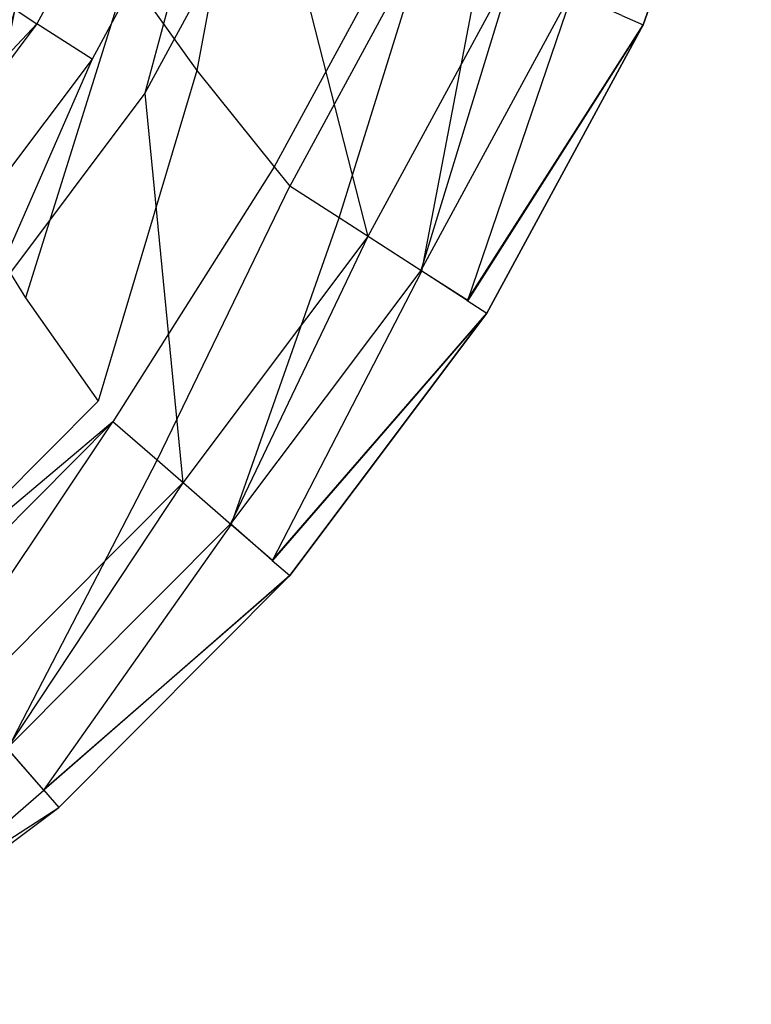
# Model space of a CAD drawing. Extents: x 0 to 0.37, y -0.56 to 0.
# Tile 8 of 25: x 0.303 to 0.362, y -0.531 to -0.451. Entities that reach past the tile are written whole.
import ezdxf

# ---------------------------------------------------------------- set-up
doc = ezdxf.new("R2010")
doc.units = 0
doc.layers.add('L0_WC_N_567610__0___REPLACEMTFO', color=7, linetype='CONTINUOUS')

msp = doc.modelspace()

# ---------------------------------------------------------------- linework, layer by layer
at = {"layer": 'L0_WC_N_567610__0___REPLACEMTFO', "color": 8}
for points, invisible_edges in [([(0.298617, -0.470463, 0.355781), (0.31042, -0.411724, 0.30968), (0.28097, -0.470463, 0.320497), (0.298617, -0.470463, 0.355781)], 13), ([(0.28097, -0.411724, 0.270597), (0.28097, -0.470463, 0.320497), (0.31042, -0.411724, 0.30968), (0.28097, -0.411724, 0.270597)], 14), ([(0.31042, -0.411724, 0.30968), (0.298617, -0.470463, 0.355781), (0.333477, -0.411724, 0.355781), (0.31042, -0.411724, 0.30968)], 14), ([(0.362037, -0.427059, 0.393683), (0.351592, -0.451129, 0.398048), (0.353297, -0.451881, 0.393581), (0.362037, -0.427059, 0.393683)], 13), ([(0.351621, -0.451131, 0.351348), (0.362037, -0.427059, 0.35585), (0.353297, -0.451881, 0.355748), (0.351621, -0.451131, 0.351348)], 13), ([(0.362037, -0.427059, 0.35585), (0.353297, -0.451881, 0.360648), (0.353297, -0.451881, 0.355748), (0.362037, -0.427059, 0.35585)], 13), ([(0.353297, -0.451881, 0.360648), (0.362037, -0.427059, 0.35585), (0.362037, -0.427059, 0.36075), (0.353297, -0.451881, 0.360648)], 14), ([(0.362037, -0.427059, 0.36075), (0.353297, -0.451881, 0.389154), (0.353297, -0.451881, 0.360648), (0.362037, -0.427059, 0.36075)], 13), ([(0.353297, -0.451881, 0.389154), (0.362037, -0.427059, 0.36075), (0.362037, -0.427059, 0.389256), (0.353297, -0.451881, 0.389154)], 14), ([(0.362037, -0.427059, 0.389256), (0.353297, -0.451881, 0.393581), (0.353297, -0.451881, 0.389154), (0.362037, -0.427059, 0.389256)], 13), ([(0.353297, -0.451881, 0.393581), (0.362037, -0.427059, 0.389256), (0.362037, -0.427059, 0.393683), (0.353297, -0.451881, 0.393581)], 14), ([(0.322519, -0.427571, 0.301485), (0.317294, -0.45555, 0.322173), (0.311674, -0.447683, 0.300382), (0.322519, -0.427571, 0.301485)], 14), ([(0.322519, -0.427571, 0.301485), (0.328346, -0.435108, 0.322769), (0.317294, -0.45555, 0.322173), (0.322519, -0.427571, 0.301485)], 14), ([(0.299828, -0.430793, 0.262664), (0.305913, -0.439493, 0.280361), (0.293017, -0.456601, 0.278893), (0.299828, -0.430793, 0.262664)], 14), ([(0.313855, -0.434352, 0.397728), (0.302546, -0.450581, 0.392352), (0.304395, -0.451778, 0.397633), (0.313855, -0.434352, 0.397728)], 13), ([(0.313855, -0.434352, 0.397728), (0.304395, -0.451778, 0.397633), (0.308848, -0.454633, 0.400031), (0.313855, -0.434352, 0.397728)], 14), ([(0.318692, -0.436494, 0.400031), (0.313855, -0.434352, 0.397728), (0.308848, -0.454633, 0.400031), (0.318692, -0.436494, 0.400031)], 14), ([(0.328346, -0.435108, 0.322769), (0.334747, -0.442687, 0.345072), (0.317294, -0.45555, 0.322173), (0.328346, -0.435108, 0.322769)], 14), ([(0.313111, -0.457374, 0.400031), (0.318692, -0.436494, 0.400031), (0.308848, -0.454633, 0.400031), (0.313111, -0.457374, 0.400031)], 13), ([(0.318692, -0.436494, 0.400031), (0.313111, -0.457374, 0.400031), (0.323325, -0.438555, 0.400031), (0.318692, -0.436494, 0.400031)], 14), ([(0.331099, -0.468941, 0.400031), (0.323325, -0.438555, 0.400031), (0.313111, -0.457374, 0.400031), (0.331099, -0.468941, 0.400031)], 13), ([(0.323325, -0.438555, 0.400031), (0.331099, -0.468941, 0.400031), (0.342874, -0.447247, 0.400031), (0.323325, -0.438555, 0.400031)], 14), ([(0.305913, -0.439493, 0.280361), (0.298245, -0.465462, 0.299368), (0.293017, -0.456601, 0.278893), (0.305913, -0.439493, 0.280361)], 14), ([(0.305913, -0.439493, 0.280361), (0.311674, -0.447683, 0.300382), (0.298245, -0.465462, 0.299368), (0.305913, -0.439493, 0.280361)], 14), ([(0.334747, -0.442687, 0.345072), (0.323548, -0.463333, 0.344887), (0.317294, -0.45555, 0.322173), (0.334747, -0.442687, 0.345072)], 14), ([(0.334747, -0.442687, 0.345072), (0.336027, -0.444202, 0.349533), (0.323548, -0.463333, 0.344887), (0.334747, -0.442687, 0.345072)], 14), ([(0.336027, -0.444202, 0.349533), (0.324799, -0.46489, 0.349429), (0.323548, -0.463333, 0.344887), (0.336027, -0.444202, 0.349533)], 14), ([(0.336027, -0.444202, 0.349533), (0.328773, -0.467445, 0.349426), (0.324799, -0.46489, 0.349429), (0.336027, -0.444202, 0.349533)], 13), ([(0.328773, -0.467445, 0.349426), (0.336027, -0.444202, 0.349533), (0.340344, -0.446122, 0.349531), (0.328773, -0.467445, 0.349426)], 14), ([(0.292438, -0.465123, 0.340021), (0.29862, -0.445556, 0.346106), (0.304368, -0.449246, 0.339658), (0.292438, -0.465123, 0.340021)], 14), ([(0.340344, -0.446122, 0.349531), (0.335442, -0.471733, 0.34942), (0.328773, -0.467445, 0.349426), (0.340344, -0.446122, 0.349531)], 13), ([(0.335442, -0.471733, 0.34942), (0.340344, -0.446122, 0.349531), (0.347593, -0.449345, 0.349528), (0.335442, -0.471733, 0.34942)], 14), ([(0.311674, -0.447683, 0.300382), (0.303459, -0.473893, 0.321619), (0.298245, -0.465462, 0.299368), (0.311674, -0.447683, 0.300382)], 14), ([(0.311674, -0.447683, 0.300382), (0.317294, -0.45555, 0.322173), (0.303459, -0.473893, 0.321619), (0.311674, -0.447683, 0.300382)], 14), ([(0.335363, -0.471682, 0.400031), (0.342874, -0.447247, 0.400031), (0.331099, -0.468941, 0.400031), (0.335363, -0.471682, 0.400031)], 13), ([(0.342874, -0.447247, 0.400031), (0.335363, -0.471682, 0.400031), (0.347507, -0.449307, 0.400031), (0.342874, -0.447247, 0.400031)], 14), ([(0.347507, -0.449307, 0.400031), (0.335363, -0.471682, 0.400031), (0.339122, -0.474106, 0.397938), (0.347507, -0.449307, 0.400031)], 14), ([(0.347593, -0.449345, 0.349528), (0.33915, -0.474112, 0.351239), (0.335442, -0.471733, 0.34942), (0.347593, -0.449345, 0.349528)], 13), ([(0.351592, -0.451129, 0.398048), (0.347507, -0.449307, 0.400031), (0.339122, -0.474106, 0.397938), (0.351592, -0.451129, 0.398048)], 14), ([(0.33915, -0.474112, 0.351239), (0.347593, -0.449345, 0.349528), (0.351621, -0.451131, 0.351348), (0.33915, -0.474112, 0.351239)], 14), ([(0.290544, -0.466552, 0.392271), (0.304395, -0.451778, 0.397633), (0.302546, -0.450581, 0.392352), (0.290544, -0.466552, 0.392271)], 14), ([(0.304395, -0.451778, 0.397633), (0.290544, -0.466552, 0.392271), (0.292203, -0.468, 0.397551), (0.304395, -0.451778, 0.397633)], 13), ([(0.304395, -0.451778, 0.397633), (0.292203, -0.468, 0.397551), (0.296201, -0.471462, 0.400031), (0.304395, -0.451778, 0.397633)], 14), ([(0.308848, -0.454633, 0.400031), (0.304395, -0.451778, 0.397633), (0.296201, -0.471462, 0.400031), (0.308848, -0.454633, 0.400031)], 14), ([(0.339122, -0.474106, 0.397938), (0.353297, -0.451881, 0.393581), (0.351592, -0.451129, 0.398048), (0.339122, -0.474106, 0.397938)], 14), ([(0.353297, -0.451881, 0.355748), (0.33915, -0.474112, 0.351239), (0.351621, -0.451131, 0.351348), (0.353297, -0.451881, 0.355748)], 14), ([(0.353297, -0.451881, 0.393581), (0.339122, -0.474106, 0.397938), (0.340691, -0.475109, 0.39347), (0.353297, -0.451881, 0.393581)], 13), ([(0.33915, -0.474112, 0.351239), (0.353297, -0.451881, 0.355748), (0.340691, -0.475109, 0.355637), (0.33915, -0.474112, 0.351239)], 13), ([(0.353297, -0.451881, 0.355748), (0.340691, -0.475109, 0.360538), (0.340691, -0.475109, 0.355637), (0.353297, -0.451881, 0.355748)], 13), ([(0.340691, -0.475109, 0.360538), (0.353297, -0.451881, 0.355748), (0.353297, -0.451881, 0.360648), (0.340691, -0.475109, 0.360538)], 14), ([(0.353297, -0.451881, 0.360648), (0.340691, -0.475109, 0.389044), (0.340691, -0.475109, 0.360538), (0.353297, -0.451881, 0.360648)], 13), ([(0.340691, -0.475109, 0.389044), (0.353297, -0.451881, 0.360648), (0.353297, -0.451881, 0.389154), (0.340691, -0.475109, 0.389044)], 14), ([(0.353297, -0.451881, 0.389154), (0.340691, -0.475109, 0.39347), (0.340691, -0.475109, 0.389044), (0.353297, -0.451881, 0.389154)], 13), ([(0.340691, -0.475109, 0.39347), (0.353297, -0.451881, 0.389154), (0.353297, -0.451881, 0.393581), (0.340691, -0.475109, 0.39347)], 14), ([(0.300029, -0.474783, 0.400031), (0.308848, -0.454633, 0.400031), (0.296201, -0.471462, 0.400031), (0.300029, -0.474783, 0.400031)], 13), ([(0.308848, -0.454633, 0.400031), (0.300029, -0.474783, 0.400031), (0.313111, -0.457374, 0.400031), (0.308848, -0.454633, 0.400031)], 14), ([(0.317294, -0.45555, 0.322173), (0.309345, -0.482223, 0.34472), (0.303459, -0.473893, 0.321619), (0.317294, -0.45555, 0.322173)], 14), ([(0.317294, -0.45555, 0.322173), (0.323548, -0.463333, 0.344887), (0.309345, -0.482223, 0.34472), (0.317294, -0.45555, 0.322173)], 14), ([(0.316178, -0.488797, 0.400031), (0.313111, -0.457374, 0.400031), (0.300029, -0.474783, 0.400031), (0.316178, -0.488797, 0.400031)], 13), ([(0.313111, -0.457374, 0.400031), (0.316178, -0.488797, 0.400031), (0.331099, -0.468941, 0.400031), (0.313111, -0.457374, 0.400031)], 14), ([(0.323548, -0.463333, 0.344887), (0.310522, -0.483889, 0.34934), (0.309345, -0.482223, 0.34472), (0.323548, -0.463333, 0.344887)], 14), ([(0.323548, -0.463333, 0.344887), (0.324799, -0.46489, 0.349429), (0.310522, -0.483889, 0.34934), (0.323548, -0.463333, 0.344887)], 14), ([(0.324799, -0.46489, 0.349429), (0.314091, -0.486986, 0.349335), (0.310522, -0.483889, 0.34934), (0.324799, -0.46489, 0.349429)], 13), ([(0.314091, -0.486986, 0.349335), (0.324799, -0.46489, 0.349429), (0.328773, -0.467445, 0.349426), (0.314091, -0.486986, 0.349335)], 14), ([(0.298245, -0.465462, 0.299368), (0.303459, -0.473893, 0.321619), (0.287323, -0.489943, 0.321141), (0.298245, -0.465462, 0.299368)], 14), ([(0.328773, -0.467445, 0.349426), (0.320077, -0.49218, 0.349326), (0.314091, -0.486986, 0.349335), (0.328773, -0.467445, 0.349426)], 13), ([(0.320077, -0.49218, 0.349326), (0.328773, -0.467445, 0.349426), (0.335442, -0.471733, 0.34942), (0.320077, -0.49218, 0.349326)], 14), ([(0.320006, -0.492119, 0.400031), (0.331099, -0.468941, 0.400031), (0.316178, -0.488797, 0.400031), (0.320006, -0.492119, 0.400031)], 13), ([(0.331099, -0.468941, 0.400031), (0.320006, -0.492119, 0.400031), (0.335363, -0.471682, 0.400031), (0.331099, -0.468941, 0.400031)], 14), ([(0.335363, -0.471682, 0.400031), (0.320006, -0.492119, 0.400031), (0.323381, -0.495053, 0.397843), (0.335363, -0.471682, 0.400031)], 14), ([(0.335442, -0.471733, 0.34942), (0.323407, -0.495065, 0.351144), (0.320077, -0.49218, 0.349326), (0.335442, -0.471733, 0.34942)], 13), ([(0.339122, -0.474106, 0.397938), (0.335363, -0.471682, 0.400031), (0.323381, -0.495053, 0.397843), (0.339122, -0.474106, 0.397938)], 14), ([(0.323407, -0.495065, 0.351144), (0.335442, -0.471733, 0.34942), (0.33915, -0.474112, 0.351239), (0.323407, -0.495065, 0.351144)], 14), ([(0.303459, -0.473893, 0.321619), (0.309345, -0.482223, 0.34472), (0.287323, -0.489943, 0.321141), (0.303459, -0.473893, 0.321619)], 14), ([(0.300029, -0.474783, 0.400031), (0.298667, -0.506368, 0.400031), (0.316178, -0.488797, 0.400031), (0.300029, -0.474783, 0.400031)], 14), ([(0.323381, -0.495053, 0.397843), (0.340691, -0.475109, 0.39347), (0.339122, -0.474106, 0.397938), (0.323381, -0.495053, 0.397843)], 14), ([(0.340691, -0.475109, 0.355637), (0.323407, -0.495065, 0.351144), (0.33915, -0.474112, 0.351239), (0.340691, -0.475109, 0.355637)], 14), ([(0.340691, -0.475109, 0.39347), (0.323381, -0.495053, 0.397843), (0.324789, -0.49627, 0.393375), (0.340691, -0.475109, 0.39347)], 13), ([(0.323407, -0.495065, 0.351144), (0.340691, -0.475109, 0.355637), (0.324789, -0.49627, 0.355542), (0.323407, -0.495065, 0.351144)], 13), ([(0.340691, -0.475109, 0.355637), (0.324789, -0.49627, 0.360442), (0.324789, -0.49627, 0.355542), (0.340691, -0.475109, 0.355637)], 13), ([(0.324789, -0.49627, 0.360442), (0.340691, -0.475109, 0.355637), (0.340691, -0.475109, 0.360538), (0.324789, -0.49627, 0.360442)], 14), ([(0.324789, -0.49627, 0.360442), (0.340691, -0.475109, 0.389044), (0.324789, -0.49627, 0.388948), (0.324789, -0.49627, 0.360442)], 13), ([(0.340691, -0.475109, 0.389044), (0.324789, -0.49627, 0.360442), (0.340691, -0.475109, 0.360538), (0.340691, -0.475109, 0.389044)], 14), ([(0.340691, -0.475109, 0.389044), (0.324789, -0.49627, 0.393375), (0.324789, -0.49627, 0.388948), (0.340691, -0.475109, 0.389044)], 13), ([(0.324789, -0.49627, 0.393375), (0.340691, -0.475109, 0.389044), (0.340691, -0.475109, 0.39347), (0.324789, -0.49627, 0.393375)], 14), ([(0.309345, -0.482223, 0.34472), (0.292681, -0.498921, 0.344577), (0.287323, -0.489943, 0.321141), (0.309345, -0.482223, 0.34472)], 14), ([(0.310522, -0.483889, 0.34934), (0.292681, -0.498921, 0.344577), (0.309345, -0.482223, 0.34472), (0.310522, -0.483889, 0.34934)], 14), ([(0.292681, -0.498921, 0.344577), (0.310522, -0.483889, 0.34934), (0.293753, -0.500716, 0.349265), (0.292681, -0.498921, 0.344577)], 13), ([(0.310522, -0.483889, 0.34934), (0.296854, -0.504282, 0.349258), (0.293753, -0.500716, 0.349265), (0.310522, -0.483889, 0.34934)], 13), ([(0.296854, -0.504282, 0.349258), (0.310522, -0.483889, 0.34934), (0.314091, -0.486986, 0.349335), (0.296854, -0.504282, 0.349258)], 14), ([(0.314091, -0.486986, 0.349335), (0.302055, -0.510264, 0.349247), (0.296854, -0.504282, 0.349258), (0.314091, -0.486986, 0.349335)], 13), ([(0.302055, -0.510264, 0.349247), (0.314091, -0.486986, 0.349335), (0.320077, -0.49218, 0.349326), (0.302055, -0.510264, 0.349247)], 14), ([(0.301993, -0.510193, 0.400031), (0.316178, -0.488797, 0.400031), (0.298667, -0.506368, 0.400031), (0.301993, -0.510193, 0.400031)], 13), ([(0.316178, -0.488797, 0.400031), (0.301993, -0.510193, 0.400031), (0.320006, -0.492119, 0.400031), (0.316178, -0.488797, 0.400031)], 14), ([(0.320006, -0.492119, 0.400031), (0.301993, -0.510193, 0.400031), (0.304925, -0.51357, 0.397763), (0.320006, -0.492119, 0.400031)], 14), ([(0.320077, -0.49218, 0.349326), (0.304949, -0.513586, 0.351064), (0.302055, -0.510264, 0.349247), (0.320077, -0.49218, 0.349326)], 13), ([(0.323381, -0.495053, 0.397843), (0.320006, -0.492119, 0.400031), (0.304925, -0.51357, 0.397763), (0.323381, -0.495053, 0.397843)], 14), ([(0.304949, -0.513586, 0.351064), (0.320077, -0.49218, 0.349326), (0.323407, -0.495065, 0.351144), (0.304949, -0.513586, 0.351064)], 14), ([(0.304925, -0.51357, 0.397763), (0.324789, -0.49627, 0.393375), (0.323381, -0.495053, 0.397843), (0.304925, -0.51357, 0.397763)], 14), ([(0.324789, -0.49627, 0.355542), (0.304949, -0.513586, 0.351064), (0.323407, -0.495065, 0.351144), (0.324789, -0.49627, 0.355542)], 14), ([(0.324789, -0.49627, 0.393375), (0.304925, -0.51357, 0.397763), (0.30615, -0.514973, 0.393294), (0.324789, -0.49627, 0.393375)], 13), ([(0.304949, -0.513586, 0.351064), (0.324789, -0.49627, 0.355542), (0.30615, -0.514973, 0.355461), (0.304949, -0.513586, 0.351064)], 13), ([(0.324789, -0.49627, 0.355542), (0.30615, -0.514973, 0.360362), (0.30615, -0.514973, 0.355461), (0.324789, -0.49627, 0.355542)], 13), ([(0.30615, -0.514973, 0.360362), (0.324789, -0.49627, 0.355542), (0.324789, -0.49627, 0.360442), (0.30615, -0.514973, 0.360362)], 14), ([(0.30615, -0.514973, 0.360362), (0.324789, -0.49627, 0.388948), (0.30615, -0.514973, 0.388868), (0.30615, -0.514973, 0.360362)], 13), ([(0.324789, -0.49627, 0.388948), (0.30615, -0.514973, 0.360362), (0.324789, -0.49627, 0.360442), (0.324789, -0.49627, 0.388948)], 14), ([(0.324789, -0.49627, 0.388948), (0.30615, -0.514973, 0.393294), (0.30615, -0.514973, 0.388868), (0.324789, -0.49627, 0.388948)], 13), ([(0.30615, -0.514973, 0.393294), (0.324789, -0.49627, 0.388948), (0.324789, -0.49627, 0.393375), (0.30615, -0.514973, 0.393294)], 14), ([(0.304925, -0.51357, 0.397763), (0.301993, -0.510193, 0.400031), (0.284058, -0.529292, 0.397694), (0.304925, -0.51357, 0.397763)], 14), ([(0.284078, -0.529312, 0.350994), (0.302055, -0.510264, 0.349247), (0.304949, -0.513586, 0.351064), (0.284078, -0.529312, 0.350994)], 14), ([(0.284058, -0.529292, 0.397694), (0.30615, -0.514973, 0.393294), (0.304925, -0.51357, 0.397763), (0.284058, -0.529292, 0.397694)], 14), ([(0.304949, -0.513586, 0.351064), (0.285071, -0.530855, 0.355391), (0.284078, -0.529312, 0.350994), (0.304949, -0.513586, 0.351064)], 13), ([(0.285071, -0.530855, 0.355391), (0.304949, -0.513586, 0.351064), (0.30615, -0.514973, 0.355461), (0.285071, -0.530855, 0.355391)], 14), ([(0.30615, -0.514973, 0.393294), (0.284058, -0.529292, 0.397694), (0.285071, -0.530855, 0.393225), (0.30615, -0.514973, 0.393294)], 13), ([(0.30615, -0.514973, 0.355461), (0.285071, -0.530855, 0.360292), (0.285071, -0.530855, 0.355391), (0.30615, -0.514973, 0.355461)], 13), ([(0.285071, -0.530855, 0.360292), (0.30615, -0.514973, 0.355461), (0.30615, -0.514973, 0.360362), (0.285071, -0.530855, 0.360292)], 14), ([(0.30615, -0.514973, 0.360362), (0.285071, -0.530855, 0.388798), (0.285071, -0.530855, 0.360292), (0.30615, -0.514973, 0.360362)], 13), ([(0.285071, -0.530855, 0.388798), (0.30615, -0.514973, 0.360362), (0.30615, -0.514973, 0.388868), (0.285071, -0.530855, 0.388798)], 14), ([(0.30615, -0.514973, 0.388868), (0.285071, -0.530855, 0.393225), (0.285071, -0.530855, 0.388798), (0.30615, -0.514973, 0.388868)], 13), ([(0.285071, -0.530855, 0.393225), (0.30615, -0.514973, 0.388868), (0.30615, -0.514973, 0.393294), (0.285071, -0.530855, 0.393225)], 14)]:
    msp.add_3dface(points, dxfattribs=dict(at, invisible_edges=invisible_edges))

doc.saveas('drawing.dxf')
